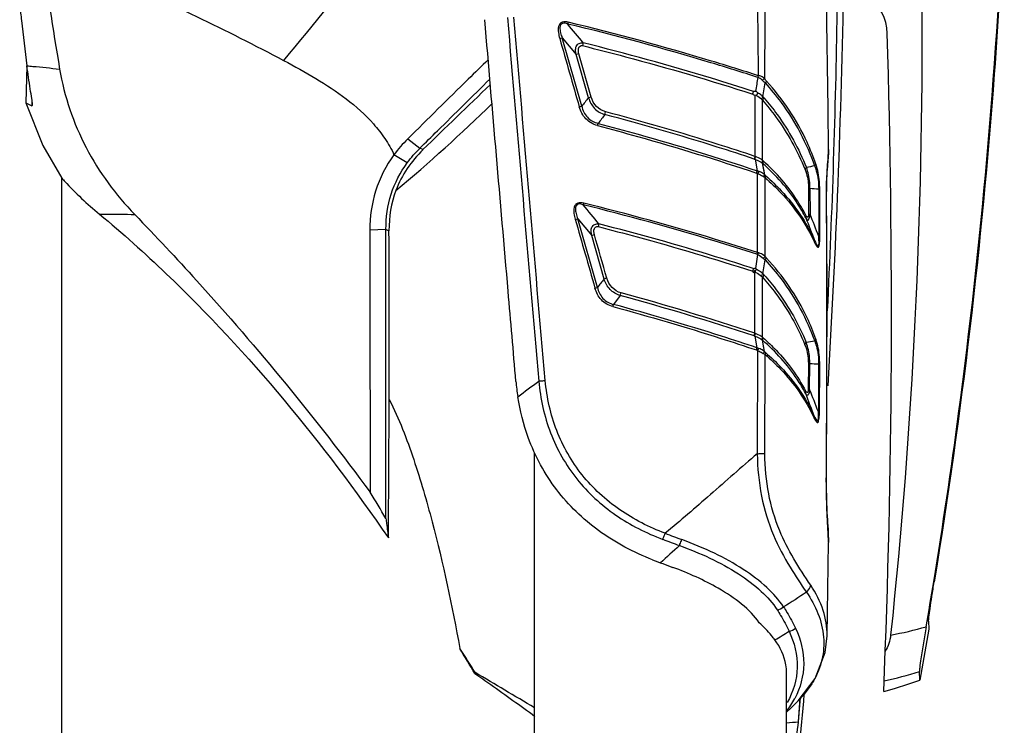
# Model space of a CAD drawing. Header units: millimetres. Extents: x 0 to 4000, y 0 to 3000.
# Tile 169 of 171: x 2981 to 3330, y 1924 to 2174. Entities that reach past the tile are written whole.
import ezdxf

# ---------------------------------------------------------------- set-up
doc = ezdxf.new("R2010")
doc.units = ezdxf.units.MM
doc.header["$LTSCALE"] = 219.99956
doc.layers.get('0').update_dxf_attribs({"linetype": 'CONTINUOUS'})

msp = doc.modelspace()

# ---------------------------------------------------------------- linework, layer by layer
at = {"color": 9, "linetype": 'CONTINUOUS'}
for p, q in [((3179.84, 2143.05), (3172.9, 2167.25)), ((3183.17, 2146.29), (3178.78, 2161.6)), ((3240.39, 2147.32), (3240.58, 2147.26)), ((3240.39, 2147.32), (3240.48, 2147.29)), ((3240.48, 2147.29), (3240.58, 2147.26)), ((3240.78, 2148.23), (3240.69, 2148.26)), ((3240.77, 2148.23), (3240.69, 2148.26)), ((3241.2, 2146.85), (3241.2, 2125.29)), ((3118.18, 2131.46), (3122.46, 2128.15)), ((3123.58, 2127.68), (3122.46, 2128.16)), ((3241.24, 2124.26), (3241.97, 2120.15)), ((3244.66, 2118.8), (3243.88, 2122.85)), ((3242.11, 2091.26), (3242.14, 2119.18)), ((3244.8, 2089.89), (3244.83, 2117.73)), ((3260.67, 2114.01), (3260.17, 2114.01)), ((3260.17, 2114.01), (3260.19, 2104.86)), ((3260.67, 2114.01), (3260.7, 2104.86)), ((3263.76, 2113.82), (3264.12, 2113.82)), ((3263.76, 2113.82), (3263.81, 2096.93)), ((3264.17, 2096.93), (3264.12, 2113.82)), ((3266.52, 2112.86), (3266.57, 2112.87)), ((3185.38, 2078.93), (3178.41, 2103.25)), ((3260.19, 2104.86), (3260.7, 2104.86)), ((3110.49, 2099.45), (3104.79, 2099.21)), ((3110.49, 2099.44), (3110.57, 2099.42)), ((3110.57, 2099.42), (3111.56, 2099)), ((3264.17, 2096.93), (3263.81, 2096.93)), ((3240.38, 2084.64), (3240.46, 2084.62)), ((3240.38, 2084.64), (3240.46, 2084.62)), ((3241.03, 2084.43), (3240.85, 2084.49)), ((3243.84, 2061.26), (3243.88, 2082.53)), ((3241.19, 2061.65), (3241.91, 2057.55)), ((3244.6, 2056.2), (3243.84, 2060.24)), ((3242.06, 2056.59), (3241.99, 2020.08)), ((3244.69, 2020.1), (3244.76, 2055.15)), ((3260.1, 2052.03), (3260.04, 2042.8)), ((3260.61, 2052.03), (3260.1, 2052.03)), ((3260.56, 2042.8), (3260.61, 2052.03)), ((3263.75, 2051.84), (3263.66, 2034.88)), ((3263.75, 2051.84), (3264.12, 2051.83)), ((3264.03, 2034.88), (3264.12, 2051.83)), ((3260.04, 2042.8), (3260.56, 2042.8)), ((3264.03, 2034.88), (3263.66, 2034.88)), ((3266.5, 2010), (3266.45, 2010)), ((3267.21, 1988.85), (3267.2, 1988.69)), ((3256.54, 1932.64), (3256.48, 1932.56)), ((3256.56, 1932.63), (3256.48, 1932.56))]:
    msp.add_line(p, q, dxfattribs=at)
at = {"color": 7, "linetype": 'CONTINUOUS'}
for p, q in [((3172.9, 2167.25), (3177.85, 2161.33)), ((3182.24, 2146.02), (3177.85, 2161.33)), ((2983.29, 2157.36), (2982.95, 2144.26)), ((3244, 2146.43), (3244.76, 2151.3)), ((2985.11, 2145.23), (2985.07, 2143.21)), ((2985.11, 2145.23), (2985.07, 2143.21)), ((2982.95, 2144.26), (2983.87, 2143.79)), ((2983.87, 2143.79), (2985.02, 2143.21)), ((3118.03, 2123.07), (3113.33, 2125.85)), ((2995.68, 1910.68), (2995.68, 2117.56)), ((2995.68, 2117.56), (2995.69, 2117.55)), ((3178.41, 2103.25), (3183.37, 2097.28)), ((3187.78, 2081.89), (3183.37, 2097.28)), ((3242.13, 2090.55), (3241.41, 2085.58)), ((3244, 2083.77), (3244.75, 2088.67)), ((3240.82, 2084.14), (3240.85, 2084.49)), ((3241.16, 2062.68), (3241.19, 2084.38)), ((3193.48, 2076.04), (3191.14, 2072.89)), ((3163.11, 1858.68), (3163.11, 2020.39)), ((3266.76, 1955.6), (3267.2, 1988.69)), ((3302.7, 1960.78), (3302.79, 1957.93)), ((3302.79, 1957.93), (3299.55, 1939.93)), ((3299.55, 1939.93), (3299.46, 1942.97)), ((3252.4, 1858.68), (3252.4, 1942.44)), ((3256.48, 1932.56), (3254.47, 1930.58)), ((3256.55, 1932.63), (3256.48, 1932.56)), ((3256.56, 1925.2), (3257.23, 1933.51)), ((3256.56, 1925.2), (3257.23, 1932.5)), ((3257.23, 1932.5), (3257.32, 1933.51))]:
    msp.add_line(p, q, dxfattribs=at)
for points in [[(3267.28, 2127.71), (3267.13, 2142.13), (3265.94, 2218.64)], [(2982.95, 2144.26), (2988.98, 2129.1), (2995.68, 2117.56)], [(2982.95, 2144.26), (2983.18, 2144.15), (2983.87, 2143.79)], [(3266.57, 2112.87), (3266.59, 2115.77), (3266.75, 2119.62), (3266.93, 2122.43), (3267.08, 2124.32), (3267.18, 2125.64), (3267.25, 2126.59), (3267.28, 2127.3), (3267.28, 2127.72)], [(3266.5, 2010), (3266.68, 2043.74), (3266.71, 2078.9), (3266.57, 2112.87)], [(3240.46, 2084.63), (3240.44, 2084.68), (3240.43, 2084.75), (3240.43, 2084.82)], [(3241.35, 2084.95), (3241.29, 2084.93), (3241.24, 2084.91), (3241.18, 2084.89)], [(3267.21, 1988.85), (3267.14, 1991.71), (3266.91, 1996.04), (3266.67, 2000.93), (3266.51, 2006.12), (3266.5, 2010)], [(3256.55, 1932.63), (3262.54, 1940.48), (3266.08, 1949.66), (3266.76, 1955.6)], [(3286.79, 1935.92), (3290.6, 1936.98), (3295.7, 1938.58), (3299.55, 1939.93)], [(3252.4, 1928.54), (3253.97, 1930.09), (3254.47, 1930.58)]]:
    msp.add_lwpolyline(points, dxfattribs=at)
at = {"color": 9, "linetype": 'CONTINUOUS'}
for points in [[(3240.93, 2124.36), (3241.03, 2124.33), (3241.13, 2124.29), (3241.24, 2124.26)], [(3241.4, 2125.22), (3241.33, 2125.24), (3241.27, 2125.27), (3241.2, 2125.29)], [(3243.75, 2122.96), (3243.8, 2122.92), (3243.85, 2122.88), (3243.88, 2122.85)], [(3244.64, 2118.8), (3244.4, 2120.14), (3243.88, 2122.85)], [(3242.13, 2090.55), (3242.06, 2090.59), (3241.98, 2090.63), (3241.91, 2090.66)], [(3240.88, 2061.75), (3240.98, 2061.71), (3241.09, 2061.68), (3241.19, 2061.65)], [(3244.59, 2056.2), (3244.34, 2057.54), (3244.1, 2058.88), (3243.85, 2060.23)]]:
    msp.add_lwpolyline(points, dxfattribs=at)
at = {"color": 7, "linetype": 'CONTINUOUS'}
msp.add_circle((3241.27, 2147.63), 0.784, dxfattribs=at)
for centre, radius, start, end in [((4558.66, 2420.48), 1585.94, 188.02677, 189.59279), ((-76.83, 2246.19), 3350, 356.54232, 358.98828), ((14.86, 2229.37), 3255.92, 357.20643, 359.07398), ((39.55, 2069.77), 3250, 357.63949, 1.74578), ((6391.41, -1231.89), 4686.72, 133.80101, 134.20689), ((3241.22, 2084.82), 0.784, 25.7526, 180.0834), ((3237.8, 2052.74), 81.58, 184.9682, 188.8476), ((1140.84, 822.61), 2293.24, 30.80775, 31.08106), ((3362.52, 2390.33), 437.2, 248.875, 249.873), ((1297.33, 2302.7), 2033.8, 350.26496, 350.71906), ((2114.05, 1291.65), 1216.81, 32.34119, 32.81499), ((2403.69, 1506.45), 857.31, 30.55756, 31.24042), ((-76.83, 2246.19), 3350, 353.99836, 354.66803)]:
    msp.add_arc(centre, radius, start, end, dxfattribs=at)
at = {"color": 9, "linetype": 'CONTINUOUS'}
for centre, radius, start, end in [((78.52, 2134), 3163.97, 0.35929, 1.1882), ((13240.09, 2110.5), 9995.6, 179.489095, 179.756719), ((3143.74, 2265.45), 102.44, 286.038, 286.4985), ((3212.76, 2043.23), 123.15, 106.0173, 106.4679), ((3217.11, 2028.05), 123.02, 106.018, 106.4695), ((3238.49, 2140.05), 7.5, 65.0165, 65.7979), ((3238.56, 2140.31), 8.23, 59.2929, 64.9816), ((2761.1, 2538.58), 552.67, 309.6858, 314.4514), ((3258.08, 2119.74), 17.76, 161.7858, 164.9237), ((3302.59, 1891.22), 234.18, 99.8999, 100.6277), ((3265.9, 2174.46), 60.67, 265.0545, 267.9764), ((-4134, 2066.7), 7400.67, 359.561023, 0.357418), ((2449.86, 1782.06), 872.73, 21.14871, 21.70809), ((3210.55, 2006.16), 95.09, 106.0288, 106.6113), ((3214.94, 1990.87), 94.98, 106.0298, 106.6134), ((3264.75, 2076.87), 24.89, 161.9566, 162.3243), ((3264.76, 2076.87), 24.9, 161.5899, 161.957), ((3264.4, 2076.99), 24.52, 161.2189, 161.5903), ((3265.13, 2078.08), 24.76, 164.3404, 165.2617), ((3237.96, 2076.29), 8.71, 65.9947, 68.2583), ((3264.5, 2078.26), 24.11, 163.8729, 164.3414), ((2965.68, 1234.59), 871.74, 71.59734, 74.85187), ((2964.74, 1231.17), 876.26, 71.61153, 74.84812), ((3342.22, 1590.44), 476.2, 99.6542, 100.0207), ((3232.44, 2059.79), 9.73, 341.9998, 346.3848), ((3265.9, 2111.71), 59.91, 264.9362, 267.9505), ((2044.96, 3520.88), 1851.89, 306.9125, 307.19926), ((2516, 1746.2), 801.46, 21.1122, 21.71991), ((3358.99, 2380.1), 416.02, 248.9271, 249.7965), ((3354.22, 2373.03), 410.01, 249.1885, 250.0632), ((5189.86, -159.31), 2917.45, 132.61843, 132.79637), ((3016.11, 2334.46), 445.58, 301.4014, 302.1601), ((3267.73, 2076.38), 122.4, 280.1262, 286.1816), ((3257.56, 2075.76), 139.25, 282.1818, 287.5151), ((3228.62, 1947.62), 30.21, 326.6884, 332.0589), ((3228.87, 1959.65), 38.68, 315.6975, 319.4381), ((3226.72, 1948.87), 32.48, 322.291, 326.6916), ((3177.26, 2901.02), 979.04, 274.40197, 274.64586)]:
    msp.add_arc(centre, radius, start, end, dxfattribs=at)
at = {"color": 7, "linetype": 'CONTINUOUS'}
for points, knots in [([(3298.36, 2254.2), (3299.46, 2229.22), (3301.98, 2129.7), (3297.08, 2030), (3289.25, 1955.88)], [0, 0, 0, 0, 0.25125, 1, 1, 1, 1]), ([(3304.5, 1974.7), (3307.74, 1994.52), (3319.54, 2074.11), (3326.64, 2154.39), (3329.31, 2214.7)], [0, 0, 0, 0, 0.249697, 1, 1, 1, 1]), ([(3329.51, 2214.68), (3328.62, 2194.56), (3323.89, 2114.25), (3314.42, 2034.21), (3304.68, 1974.69)], [0, 0, 0, 0, 0.250291, 1, 1, 1, 1]), ([(2980.75, 2178.74), (2980.97, 2176.94), (2981.81, 2169.81), (2982.68, 2162.69), (2983.31, 2157.36)], [0, 0, 0, 0, 0.252459, 1, 1, 1, 1]), ([(3156.53, 2045.68), (3155.61, 2056.32), (3151.91, 2098.99), (3148.23, 2141.65), (3145.5, 2173.67)], [0, 0, 0, 0, 0.249581, 1, 1, 1, 1]), ([(3146.71, 2159.51), (3144.36, 2157.22), (3134.81, 2147.91), (3125.31, 2138.55), (3118.18, 2131.46)], [0, 0, 0, 0, 0.24613, 1, 1, 1, 1]), ([(2985.26, 2143.6), (2985.28, 2144.33), (2984.96, 2146.19), (2984.24, 2150.76), (2983.65, 2154.62), (2983.31, 2157.36)], [0, 0, 0, 0, 0.159117, 0.403667, 1, 1, 1, 1]), ([(2994.9, 2156.19), (2996.53, 2146.54), (3002.97, 2127.7), (3014.72, 2111.72), (3021.5, 2104.72)], [0, 0, 0, 0, 0.500869, 1, 1, 1, 1]), ([(3122.46, 2128.16), (3124.55, 2130.22), (3132.84, 2138.38), (3141.12, 2146.55), (3147.3, 2152.65)], [0, 0, 0, 0, 0.253145, 1, 1, 1, 1]), ([(2985.07, 2143.21), (2985.15, 2143.19), (2985.27, 2143.39), (2985.26, 2143.53), (2985.26, 2143.6)], [0, 0, 0, 0, 0.562324, 1, 1, 1, 1]), ([(3113.33, 2125.85), (3110.48, 2122), (3106.08, 2113.39), (3104.78, 2103.87), (3104.79, 2099.21)], [0, 0, 0, 0, 0.507337, 1, 1, 1, 1]), ([(3110.48, 2099.45), (3110.49, 2103.65), (3111.63, 2112.1), (3115.56, 2119.7), (3118.04, 2123.05)], [0, 0, 0, 0, 0.501804, 1, 1, 1, 1]), ([(2995.69, 2117.55), (2996.04, 2117.17), (3000.18, 2112.65), (3004.68, 2108.46), (3009.01, 2104.87)], [0, 0, 0, 0, 0.083356, 1, 1, 1, 1]), ([(3009.01, 2104.87), (3017.14, 2098.11), (3055.42, 2063.89), (3088.22, 2023.77), (3111.37, 1990.24)], [0, 0, 0, 0, 0.205947, 1, 1, 1, 1]), ([(3021.5, 2104.71), (3028.95, 2097.02), (3058.38, 2065.73), (3085.66, 2032.41), (3104.85, 2006.49)], [0, 0, 0, 0, 0.249152, 1, 1, 1, 1]), ([(3110.49, 1997.11), (3110.49, 2005.62), (3110.49, 2039.73), (3110.49, 2073.84), (3110.49, 2099.44)], [0, 0, 0, 0, 0.249576, 1, 1, 1, 1]), ([(3240.94, 2084.73), (3240.92, 2084.71), (3240.9, 2084.67), (3240.89, 2084.63), (3240.88, 2084.61)], [0, 0, 0, 0, 0.504352, 1, 1, 1, 1]), ([(3240.88, 2084.61), (3240.88, 2084.59), (3240.88, 2084.56), (3240.89, 2084.53), (3240.9, 2084.51)], [0, 0, 0, 0, 0.468454, 1, 1, 1, 1]), ([(3241.18, 2084.89), (3241.14, 2084.86), (3241.05, 2084.82), (3240.97, 2084.76), (3240.94, 2084.73)], [0, 0, 0, 0, 0.50134, 1, 1, 1, 1]), ([(3241.54, 2085.03), (3241.51, 2085.02), (3241.44, 2084.99), (3241.39, 2084.96), (3241.36, 2084.94)], [0, 0, 0, 0, 0.496599, 1, 1, 1, 1]), ([(3111.64, 2039.25), (3115.11, 2032.43), (3120.63, 2018.08), (3129.17, 1988.66), (3133.89, 1966.14), (3136.69, 1951.08)], [0, 0, 0, 0, 0.249921, 0.499935, 1, 1, 1, 1]), ([(3204.95, 1982.51), (3198.24, 1985.1), (3185.64, 1991.74), (3172.65, 2004.27), (3164.98, 2016.05), (3160.03, 2027.07), (3157.96, 2035.33), (3157.2, 2040.19)], [0, 0, 0, 0, 0.281891, 0.544093, 0.676544, 0.81052, 1, 1, 1, 1]), ([(3110.49, 1997.11), (3110.56, 1996.51), (3110.83, 1994.22), (3111.13, 1991.93), (3111.37, 1990.24)], [0, 0, 0, 0, 0.261448, 1, 1, 1, 1]), ([(3242.64, 1960.26), (3242.64, 1960.26), (3241.18, 1962.5), (3236.86, 1966.92), (3226.38, 1973.88), (3217.72, 1977.77), (3212.08, 1979.83)], [0, 0, 0, 0, 0.000502, 0.27923, 0.54647, 1, 1, 1, 1]), ([(3302.7, 1960.78), (3302.69, 1961.26), (3302.89, 1962.74), (3303.26, 1965.67), (3303.9, 1969.84), (3304.4, 1972.99), (3304.68, 1974.69)], [0, 0, 0, 0, 0.101309, 0.318024, 0.632085, 1, 1, 1, 1]), ([(3248.27, 1954.15), (3247.89, 1954.67), (3246.19, 1956.86), (3244.23, 1958.85), (3242.64, 1960.26)], [0, 0, 0, 0, 0.234557, 1, 1, 1, 1]), ([(3301.84, 1958.8), (3301.2, 1955.04), (3300.34, 1950.22), (3299.6, 1944.94), (3299.45, 1943.41), (3299.46, 1942.97)], [0, 0, 0, 0, 0.713822, 0.916981, 1, 1, 1, 1]), ([(3252.4, 1942.44), (3252.4, 1943.43), (3252.03, 1947.61), (3250.15, 1951.57), (3248.27, 1954.15)], [0, 0, 0, 0, 0.23695, 1, 1, 1, 1]), ([(3142.11, 1942.6), (3142.08, 1942.55), (3142.03, 1942.45), (3141.97, 1942.36), (3141.94, 1942.31)], [0, 0, 0, 0, 0.504729, 1, 1, 1, 1]), ([(3141.94, 1942.31), (3143.84, 1941), (3151, 1936.01), (3158.07, 1930.92), (3163.23, 1927.12)], [0, 0, 0, 0, 0.265382, 1, 1, 1, 1]), ([(3254.53, 1898.04), (3254.44, 1898.68), (3254.53, 1901.14), (3254.86, 1906.66), (3255.62, 1915.07), (3256.23, 1921.68), (3256.56, 1925.2)], [0, 0, 0, 0, 0.071012, 0.269116, 0.610556, 1, 1, 1, 1])]:
    msp.add_open_spline(points, degree=3, knots=knots, dxfattribs=at)
at = {"color": 9, "linetype": 'CONTINUOUS'}
for points, knots in [([(3135.59, 2237.52), (3125.69, 2224.5), (3105.68, 2198.07), (3084.98, 2172.16), (3074.25, 2159.23)], [0, 0, 0, 0, 0.493169, 1, 1, 1, 1]), ([(2988.26, 2199.03), (2996.19, 2195.88), (3025.38, 2183.8), (3053.88, 2170.04), (3074.25, 2159.23)], [0, 0, 0, 0, 0.270025, 1, 1, 1, 1]), ([(3175.03, 2172.76), (3174.35, 2172.93), (3173.21, 2173.08), (3171.97, 2172.24), (3171.43, 2170.88), (3171.52, 2169.08), (3171.84, 2167.7), (3172.03, 2167.02)], [0, 0, 0, 0, 0.24862, 0.37339, 0.498839, 0.749033, 1, 1, 1, 1]), ([(3174.86, 2172.15), (3174.28, 2172.36), (3173.27, 2172.69), (3172.18, 2171.85), (3172.05, 2170.88), (3172.12, 2169.95), (3172.38, 2168.72), (3172.68, 2167.83), (3172.9, 2167.25)], [0, 0, 0, 0, 0.248545, 0.372029, 0.497408, 0.623038, 0.74873, 1, 1, 1, 1]), ([(3242.18, 2153.25), (3236.65, 2155.04), (3214.4, 2161.99), (3191.88, 2168.08), (3174.86, 2172.15)], [0, 0, 0, 0, 0.249214, 1, 1, 1, 1]), ([(3242.43, 2153.84), (3236.9, 2155.63), (3214.62, 2162.59), (3192.07, 2168.69), (3175.03, 2172.76)], [0, 0, 0, 0, 0.249206, 1, 1, 1, 1]), ([(3177.85, 2161.33), (3177.74, 2161.81), (3177.6, 2162.78), (3177.73, 2164.3), (3178.86, 2165.43), (3179.9, 2165.54), (3180.38, 2165.45)], [0, 0, 0, 0, 0.251405, 0.501802, 0.750334, 1, 1, 1, 1]), ([(3178.78, 2161.6), (3178.7, 2161.98), (3178.6, 2162.7), (3178.63, 2163.72), (3179.24, 2164.43), (3179.83, 2164.56), (3180.12, 2164.49)], [0, 0, 0, 0, 0.302859, 0.581581, 0.759808, 1, 1, 1, 1]), ([(3180.12, 2164.49), (3185.21, 2163.23), (3205.44, 2158.04), (3225.49, 2152.13), (3240.39, 2147.32)], [0, 0, 0, 0, 0.250614, 1, 1, 1, 1]), ([(3240.69, 2148.26), (3235.73, 2149.86), (3215.78, 2156.12), (3195.61, 2161.68), (3180.38, 2165.45)], [0, 0, 0, 0, 0.249272, 1, 1, 1, 1]), ([(3074.25, 2159.23), (3078.08, 2157.21), (3085.67, 2152.98), (3096.66, 2145.93), (3104.81, 2138.57), (3110.22, 2131.67), (3112.47, 2127.87), (3113.33, 2125.85)], [0, 0, 0, 0, 0.248712, 0.498116, 0.748317, 0.874149, 1, 1, 1, 1]), ([(2983.33, 2157.36), (2984.04, 2157.29), (2987.9, 2156.96), (2991.76, 2156.55), (2994.9, 2156.19)], [0, 0, 0, 0, 0.184449, 1, 1, 1, 1]), ([(3244.58, 2152.95), (3244.45, 2153.06), (3243.81, 2153.52), (3243.03, 2153.77), (3242.43, 2153.84)], [0, 0, 0, 0, 0.227288, 1, 1, 1, 1]), ([(3262.77, 2122.58), (3261.86, 2125.2), (3257.57, 2135.82), (3251.07, 2145.54), (3245.25, 2151.97)], [0, 0, 0, 0, 0.242251, 1, 1, 1, 1]), ([(3244.76, 2151.3), (3246.76, 2149.1), (3254.05, 2140.24), (3259.5, 2129.91), (3262.33, 2121.91)], [0, 0, 0, 0, 0.260106, 1, 1, 1, 1]), ([(3182.24, 2146.03), (3182.66, 2144.66), (3184.07, 2142.05), (3186.66, 2140.46), (3188.05, 2140.12)], [0, 0, 0, 0, 0.500796, 1, 1, 1, 1]), ([(3188.31, 2141.06), (3187.1, 2141.41), (3184.78, 2142.74), (3183.55, 2145.08), (3183.17, 2146.29)], [0, 0, 0, 0, 0.497429, 1, 1, 1, 1]), ([(3243.87, 2145.18), (3245.5, 2143.31), (3251.51, 2135.79), (3256.25, 2127.28), (3258.95, 2120.67)], [0, 0, 0, 0, 0.257954, 1, 1, 1, 1]), ([(3244.44, 2145.95), (3246.06, 2144.07), (3252.05, 2136.54), (3256.75, 2128), (3259.41, 2121.38)], [0, 0, 0, 0, 0.258235, 1, 1, 1, 1]), ([(3185.41, 2136.2), (3183.87, 2136.61), (3180.9, 2138.26), (3179.43, 2141.27), (3178.98, 2142.81)], [0, 0, 0, 0, 0.499039, 1, 1, 1, 1]), ([(3179.84, 2143.05), (3180.19, 2141.62), (3181.45, 2138.79), (3184.24, 2137.3), (3185.66, 2136.98)], [0, 0, 0, 0, 0.501246, 1, 1, 1, 1]), ([(3240.93, 2124.36), (3236.57, 2125.81), (3219.06, 2131.49), (3201.36, 2136.61), (3188, 2140.13)], [0, 0, 0, 0, 0.249321, 1, 1, 1, 1]), ([(3241.2, 2125.3), (3236.85, 2126.75), (3219.34, 2132.42), (3201.66, 2137.53), (3188.31, 2141.06)], [0, 0, 0, 0, 0.249315, 1, 1, 1, 1]), ([(3185.41, 2136.2), (3190.17, 2134.96), (3209.08, 2129.83), (3227.83, 2124.06), (3241.75, 2119.39)], [0, 0, 0, 0, 0.250626, 1, 1, 1, 1]), ([(3185.66, 2136.97), (3190.41, 2135.73), (3209.32, 2130.6), (3228.06, 2124.83), (3241.98, 2120.16)], [0, 0, 0, 0, 0.250633, 1, 1, 1, 1]), ([(3267.28, 2127.71), (3267.28, 2127.66), (3267.28, 2127.58), (3267.28, 2127.49), (3267.28, 2127.44)], [0, 0, 0, 0, 0.477999, 1, 1, 1, 1]), ([(3241.24, 2124.26), (3241.48, 2124.18), (3242.36, 2123.84), (3243.22, 2123.41), (3243.75, 2122.96)], [0, 0, 0, 0, 0.267916, 1, 1, 1, 1]), ([(3243.87, 2123.86), (3243.71, 2124.01), (3242.97, 2124.6), (3242.08, 2124.97), (3241.4, 2125.22)], [0, 0, 0, 0, 0.228299, 1, 1, 1, 1]), ([(3267.28, 2127.44), (3267.23, 2125.58), (3266.66, 2120.74), (3266.5, 2115.87), (3266.52, 2112.86)], [0, 0, 0, 0, 0.382597, 1, 1, 1, 1]), ([(3244.1, 2123.68), (3244.06, 2123.71), (3244, 2123.77), (3243.92, 2123.83), (3243.88, 2123.86)], [0, 0, 0, 0, 0.503952, 1, 1, 1, 1]), ([(3259.24, 2103.52), (3258.33, 2105.27), (3254.17, 2112.4), (3248.62, 2118.7), (3243.89, 2122.83)], [0, 0, 0, 0, 0.238488, 1, 1, 1, 1]), ([(3259.29, 2104.31), (3258.4, 2106.06), (3254.3, 2113.21), (3248.79, 2119.51), (3244.1, 2123.68)], [0, 0, 0, 0, 0.238385, 1, 1, 1, 1]), ([(3258.95, 2120.67), (3259.13, 2120.2), (3259.86, 2118.05), (3260.17, 2115.76), (3260.17, 2114.01)], [0, 0, 0, 0, 0.227117, 1, 1, 1, 1]), ([(3260.67, 2114.01), (3260.67, 2114.71), (3260.56, 2117.21), (3260.04, 2119.7), (3259.41, 2121.38)], [0, 0, 0, 0, 0.280288, 1, 1, 1, 1]), ([(3262.33, 2121.91), (3262.55, 2121.36), (3263.42, 2118.75), (3263.77, 2115.97), (3263.76, 2113.82)], [0, 0, 0, 0, 0.216722, 1, 1, 1, 1]), ([(3264.12, 2113.82), (3264.12, 2114.65), (3263.99, 2117.6), (3263.47, 2120.56), (3262.77, 2122.58)], [0, 0, 0, 0, 0.278628, 1, 1, 1, 1]), ([(3242.14, 2119.18), (3242.27, 2119.37), (3242.43, 2119.6), (3242.57, 2119.84), (3242.59, 2119.89)], [0, 0, 0, 0, 0.801072, 1, 1, 1, 1]), ([(3242.14, 2119.18), (3242.33, 2119.11), (3243.04, 2118.81), (3243.74, 2118.46), (3244.2, 2118.12)], [0, 0, 0, 0, 0.267728, 1, 1, 1, 1]), ([(3244.66, 2118.79), (3244.53, 2118.91), (3243.92, 2119.4), (3243.2, 2119.74), (3242.65, 2119.96)], [0, 0, 0, 0, 0.232097, 1, 1, 1, 1]), ([(3244.82, 2117.73), (3246.76, 2116.07), (3253.72, 2109.41), (3259.34, 2101.32), (3262.27, 2094.9)], [0, 0, 0, 0, 0.265837, 1, 1, 1, 1]), ([(3245, 2118.41), (3246.93, 2116.74), (3253.85, 2110.08), (3259.41, 2101.98), (3262.29, 2095.55)], [0, 0, 0, 0, 0.26588, 1, 1, 1, 1]), ([(3180.55, 2108.75), (3179.87, 2108.91), (3178.73, 2109.08), (3177.48, 2108.25), (3176.94, 2106.89), (3177.03, 2105.08), (3177.35, 2103.7), (3177.54, 2103.02)], [0, 0, 0, 0, 0.248647, 0.373439, 0.498872, 0.749044, 1, 1, 1, 1]), ([(3180.38, 2108.13), (3179.8, 2108.35), (3178.8, 2108.69), (3177.69, 2107.86), (3177.55, 2106.89), (3177.62, 2105.96), (3177.89, 2104.73), (3178.18, 2103.83), (3178.41, 2103.25)], [0, 0, 0, 0, 0.248569, 0.372037, 0.497432, 0.623064, 0.748753, 1, 1, 1, 1]), ([(3241.91, 2090.66), (3236.85, 2092.29), (3216.5, 2098.66), (3195.93, 2104.31), (3180.38, 2108.13)], [0, 0, 0, 0, 0.249238, 1, 1, 1, 1]), ([(3242.11, 2091.26), (3237.05, 2092.9), (3216.69, 2099.27), (3196.11, 2104.92), (3180.55, 2108.74)], [0, 0, 0, 0, 0.249231, 1, 1, 1, 1]), ([(3009, 2104.87), (3009.75, 2104.88), (3013.91, 2104.92), (3018.08, 2104.85), (3021.5, 2104.72)], [0, 0, 0, 0, 0.178559, 1, 1, 1, 1]), ([(3259.24, 2103.52), (3259.34, 2103.34), (3259.51, 2103.09), (3259.75, 2102.79), (3260.11, 2102.72), (3260.35, 2103.17), (3260.62, 2103.83), (3260.65, 2104.46), (3260.7, 2104.86)], [0, 0, 0, 0, 0.188789, 0.268331, 0.336229, 0.467391, 0.64665, 1, 1, 1, 1]), ([(3260.19, 2104.86), (3260.2, 2104.58), (3260.13, 2104.26), (3259.99, 2103.69), (3259.49, 2103.86), (3259.41, 2104.15), (3259.29, 2104.31)], [0, 0, 0, 0, 0.408346, 0.554404, 0.715119, 1, 1, 1, 1]), ([(3183.37, 2097.28), (3183.26, 2097.76), (3183.12, 2098.73), (3183.25, 2100.26), (3184.39, 2101.37), (3185.43, 2101.48), (3185.91, 2101.39)], [0, 0, 0, 0, 0.251424, 0.501825, 0.750336, 1, 1, 1, 1]), ([(3184.3, 2097.55), (3184.22, 2097.93), (3184.12, 2098.65), (3184.15, 2099.67), (3184.76, 2100.37), (3185.35, 2100.5), (3185.65, 2100.43)], [0, 0, 0, 0, 0.303064, 0.581618, 0.758408, 1, 1, 1, 1]), ([(3185.65, 2100.43), (3190.26, 2099.26), (3208.63, 2094.43), (3226.84, 2089.02), (3240.38, 2084.64)], [0, 0, 0, 0, 0.250606, 1, 1, 1, 1]), ([(3240.87, 2085.52), (3236.35, 2086.98), (3218.16, 2092.71), (3199.79, 2097.86), (3185.91, 2101.39)], [0, 0, 0, 0, 0.249295, 1, 1, 1, 1]), ([(3262.27, 2094.9), (3262.47, 2094.47), (3262.78, 2093.9), (3263.18, 2093.22), (3263.78, 2093.05), (3263.99, 2093.89), (3264.16, 2095.05), (3264.17, 2096.18), (3264.17, 2096.93)], [0, 0, 0, 0, 0.227875, 0.316099, 0.375258, 0.476286, 0.638659, 1, 1, 1, 1]), ([(3262.29, 2095.55), (3262.61, 2094.82), (3264.11, 2091.82), (3263.88, 2095.8), (3263.81, 2096.93)], [0, 0, 0, 0, 0.411089, 1, 1, 1, 1]), ([(3244.8, 2089.89), (3244.65, 2090.02), (3243.96, 2090.56), (3243.16, 2090.93), (3242.54, 2091.15)], [0, 0, 0, 0, 0.230011, 1, 1, 1, 1]), ([(3262.8, 2060.55), (3261.9, 2063.12), (3257.62, 2073.57), (3251.09, 2083.09), (3245.24, 2089.33)], [0, 0, 0, 0, 0.241857, 1, 1, 1, 1]), ([(3244.75, 2088.67), (3246.77, 2086.53), (3254.08, 2077.91), (3259.55, 2067.75), (3262.36, 2059.89)], [0, 0, 0, 0, 0.260634, 1, 1, 1, 1]), ([(3193.77, 2076.97), (3192.58, 2077.33), (3190.3, 2078.65), (3189.09, 2080.97), (3188.71, 2082.16)], [0, 0, 0, 0, 0.497467, 1, 1, 1, 1]), ([(3241.03, 2084.43), (3241.06, 2084.42), (3241.11, 2084.4), (3241.16, 2084.39), (3241.19, 2084.38)], [0, 0, 0, 0, 0.49956, 1, 1, 1, 1]), ([(3244, 2083.77), (3243.86, 2083.91), (3243.24, 2084.47), (3242.5, 2084.88), (3241.92, 2085.16)], [0, 0, 0, 0, 0.23424, 1, 1, 1, 1]), ([(3243.87, 2082.53), (3245.5, 2080.71), (3251.48, 2073.43), (3256.21, 2065.12), (3258.89, 2058.66)], [0, 0, 0, 0, 0.258278, 1, 1, 1, 1]), ([(3244.44, 2083.3), (3246.06, 2081.49), (3252.03, 2074.18), (3256.72, 2065.84), (3259.36, 2059.37)], [0, 0, 0, 0, 0.258587, 1, 1, 1, 1]), ([(3190.89, 2072.12), (3189.36, 2072.53), (3186.42, 2074.18), (3184.96, 2077.16), (3184.52, 2078.69)], [0, 0, 0, 0, 0.499036, 1, 1, 1, 1]), ([(3185.38, 2078.93), (3185.72, 2077.51), (3186.97, 2074.7), (3189.73, 2073.22), (3191.14, 2072.89)], [0, 0, 0, 0, 0.501214, 1, 1, 1, 1]), ([(3193.48, 2076.04), (3192.13, 2076.45), (3189.56, 2077.94), (3188.21, 2080.55), (3187.78, 2081.89)], [0, 0, 0, 0, 0.49933, 1, 1, 1, 1]), ([(3190.89, 2072.12), (3203.71, 2068.67), (3220.69, 2063.68), (3237.51, 2058.18), (3241.69, 2056.78)], [0, 0, 0, 0, 0.750679, 1, 1, 1, 1]), ([(3241.91, 2057.55), (3237.73, 2058.96), (3220.93, 2064.46), (3203.96, 2069.44), (3191.14, 2072.89)], [0, 0, 0, 0, 0.249315, 1, 1, 1, 1]), ([(3241.36, 2062.61), (3241.33, 2062.62), (3241.26, 2062.64), (3241.19, 2062.67), (3241.16, 2062.68)], [0, 0, 0, 0, 0.496785, 1, 1, 1, 1]), ([(3241.19, 2061.65), (3241.43, 2061.56), (3242.31, 2061.23), (3243.18, 2060.81), (3243.7, 2060.36)], [0, 0, 0, 0, 0.268975, 1, 1, 1, 1]), ([(3243.84, 2061.26), (3243.68, 2061.41), (3242.93, 2061.99), (3242.04, 2062.36), (3241.36, 2062.61)], [0, 0, 0, 0, 0.228658, 1, 1, 1, 1]), ([(3244.06, 2061.08), (3244.03, 2061.11), (3243.96, 2061.18), (3243.89, 2061.23), (3243.85, 2061.26)], [0, 0, 0, 0, 0.503617, 1, 1, 1, 1]), ([(3243.7, 2060.36), (3243.73, 2060.34), (3243.78, 2060.3), (3243.83, 2060.26), (3243.85, 2060.23)], [0, 0, 0, 0, 0.491412, 1, 1, 1, 1]), ([(3259.05, 2041.49), (3258.15, 2043.19), (3254.03, 2050.14), (3248.52, 2056.24), (3243.85, 2060.23)], [0, 0, 0, 0, 0.238293, 1, 1, 1, 1]), ([(3244.06, 2061.08), (3245.67, 2059.69), (3251.53, 2054.15), (3256.39, 2047.54), (3259.12, 2042.28)], [0, 0, 0, 0, 0.26404, 1, 1, 1, 1]), ([(3258.89, 2058.66), (3259.08, 2058.19), (3259.81, 2056.05), (3260.11, 2053.78), (3260.1, 2052.03)], [0, 0, 0, 0, 0.227404, 1, 1, 1, 1]), ([(3260.61, 2052.03), (3260.61, 2052.73), (3260.52, 2055.22), (3260, 2057.7), (3259.36, 2059.37)], [0, 0, 0, 0, 0.280428, 1, 1, 1, 1]), ([(3262.36, 2059.89), (3262.58, 2059.34), (3263.46, 2056.74), (3263.76, 2053.97), (3263.75, 2051.84)], [0, 0, 0, 0, 0.219456, 1, 1, 1, 1]), ([(3264.12, 2051.83), (3264.13, 2052.66), (3264.02, 2055.6), (3263.5, 2058.55), (3262.8, 2060.55)], [0, 0, 0, 0, 0.27863, 1, 1, 1, 1]), ([(3242.06, 2056.59), (3242.26, 2056.51), (3242.98, 2056.21), (3243.69, 2055.86), (3244.15, 2055.52)], [0, 0, 0, 0, 0.267414, 1, 1, 1, 1]), ([(3244.59, 2056.2), (3244.45, 2056.32), (3243.84, 2056.8), (3243.12, 2057.14), (3242.57, 2057.36)], [0, 0, 0, 0, 0.232474, 1, 1, 1, 1]), ([(3244.76, 2055.15), (3246.68, 2053.53), (3253.57, 2047.08), (3259.14, 2039.18), (3262.05, 2032.9)], [0, 0, 0, 0, 0.26615, 1, 1, 1, 1]), ([(3244.94, 2055.83), (3246.85, 2054.2), (3253.7, 2047.75), (3259.22, 2039.84), (3262.08, 2033.55)], [0, 0, 0, 0, 0.266243, 1, 1, 1, 1]), ([(3164.6, 2045.78), (3164.76, 2045.79), (3165.53, 2045.85), (3166.3, 2045.91), (3166.9, 2045.97)], [0, 0, 0, 0, 0.212982, 1, 1, 1, 1]), ([(3164.6, 2045.78), (3165.2, 2039.54), (3167.88, 2027.12), (3177.35, 2010.54), (3191.38, 1997.65), (3202.69, 1991.96), (3208.54, 1989.76)], [0, 0, 0, 0, 0.250226, 0.500242, 0.750183, 1, 1, 1, 1]), ([(3209.41, 1991.9), (3203.73, 1994.02), (3192.82, 1999.56), (3179.25, 2011.98), (3170.12, 2027.97), (3167.47, 2039.94), (3166.9, 2045.96)], [0, 0, 0, 0, 0.250485, 0.500373, 0.749943, 1, 1, 1, 1]), ([(3260.56, 2042.8), (3260.5, 2042.38), (3260.47, 2041.78), (3260.18, 2041.13), (3260, 2040.8), (3259.68, 2040.69), (3259.35, 2041.01), (3259.17, 2041.28), (3259.05, 2041.49)], [0, 0, 0, 0, 0.375631, 0.521612, 0.63091, 0.701595, 0.782287, 1, 1, 1, 1]), ([(3260.04, 2042.8), (3260.05, 2042.53), (3259.97, 2042.22), (3259.83, 2041.66), (3259.32, 2041.84), (3259.24, 2042.13), (3259.12, 2042.28)], [0, 0, 0, 0, 0.401809, 0.547189, 0.713825, 1, 1, 1, 1]), ([(3262.05, 2032.9), (3262.25, 2032.47), (3262.57, 2031.9), (3262.97, 2031.22), (3263.57, 2031.03), (3263.82, 2031.85), (3263.99, 2033.01), (3264.02, 2034.14), (3264.03, 2034.88)], [0, 0, 0, 0, 0.228265, 0.317408, 0.378474, 0.477955, 0.639251, 1, 1, 1, 1]), ([(3262.08, 2033.55), (3262.4, 2032.82), (3263.89, 2029.82), (3263.73, 2033.76), (3263.66, 2034.88)], [0, 0, 0, 0, 0.415183, 1, 1, 1, 1]), ([(3241.99, 2020.08), (3236.45, 2015.27), (3225.63, 2005.82), (3214.82, 1996.36), (3209.41, 1991.9)], [0, 0, 0, 0, 0.511271, 1, 1, 1, 1]), ([(3241.99, 2020.08), (3242.24, 2020.08), (3243.14, 2020.09), (3244.04, 2020.09), (3244.69, 2020.1)], [0, 0, 0, 0, 0.276621, 1, 1, 1, 1]), ([(3241.99, 2020.08), (3242.07, 2015.05), (3242.98, 2005.18), (3247.15, 1991.58), (3253.13, 1980.45), (3257.41, 1973.95), (3259.43, 1971.08)], [0, 0, 0, 0, 0.285733, 0.558517, 0.801167, 1, 1, 1, 1]), ([(3260.94, 1973.51), (3256.81, 1979.65), (3250.35, 1989.85), (3245.54, 2005.99), (3244.74, 2015.33), (3244.69, 2020.1)], [0, 0, 0, 0, 0.442778, 0.71448, 1, 1, 1, 1]), ([(3266.45, 2010), (3266.42, 2005.97), (3266.62, 1998.91), (3267.22, 1991.88), (3267.21, 1988.85)], [0, 0, 0, 0, 0.571565, 1, 1, 1, 1]), ([(3208.54, 1989.76), (3208.61, 1989.91), (3208.91, 1990.62), (3209.19, 1991.33), (3209.41, 1991.9)], [0, 0, 0, 0, 0.210073, 1, 1, 1, 1]), ([(3214.41, 1987.58), (3214.49, 1987.72), (3214.83, 1988.4), (3215.11, 1989.11), (3215.31, 1989.68)], [0, 0, 0, 0, 0.211198, 1, 1, 1, 1]), ([(3251.3, 1965.84), (3249.7, 1968.39), (3245.24, 1973.28), (3236.86, 1979.54), (3226.69, 1985.17), (3219.2, 1988.21), (3215.31, 1989.68)], [0, 0, 0, 0, 0.206023, 0.447118, 0.715279, 1, 1, 1, 1]), ([(3214.41, 1987.58), (3221.7, 1984.96), (3231.95, 1980.28), (3243.25, 1971.92), (3247.51, 1967.2), (3249.06, 1964.76)], [0, 0, 0, 0, 0.552608, 0.793739, 1, 1, 1, 1]), ([(3259.43, 1971.08), (3259.97, 1971.58), (3260.56, 1972.38), (3260.88, 1973.29), (3260.94, 1973.51)], [0, 0, 0, 0, 0.762674, 1, 1, 1, 1]), ([(3259.43, 1971.08), (3262.67, 1966.41), (3266.15, 1958.25), (3265.31, 1947.04), (3263.24, 1941.95), (3261.87, 1939.57)], [0, 0, 0, 0, 0.512765, 0.752091, 1, 1, 1, 1]), ([(3266.76, 1955.65), (3266.81, 1958.68), (3265.75, 1965.07), (3262.77, 1970.76), (3260.94, 1973.51)], [0, 0, 0, 0, 0.477848, 1, 1, 1, 1]), ([(3249.06, 1964.76), (3249.46, 1964.13), (3250.99, 1961.7), (3252.38, 1959.17), (3253.29, 1957.26)], [0, 0, 0, 0, 0.260447, 1, 1, 1, 1]), ([(3251.3, 1965.84), (3251.71, 1965.21), (3253.25, 1962.76), (3254.65, 1960.22), (3255.57, 1958.29)], [0, 0, 0, 0, 0.26045, 1, 1, 1, 1]), ([(3253.29, 1957.26), (3255.15, 1953.28), (3257.33, 1944.49), (3254.76, 1935.75), (3252.64, 1932.01)], [0, 0, 0, 0, 0.505117, 1, 1, 1, 1]), ([(3255.57, 1958.29), (3257.39, 1954.38), (3259.58, 1945.79), (3257.27, 1937.18), (3255.3, 1933.46)], [0, 0, 0, 0, 0.506355, 1, 1, 1, 1]), ([(3261.87, 1939.57), (3261.61, 1939.14), (3260.53, 1937.36), (3259.28, 1935.69), (3258.26, 1934.5)], [0, 0, 0, 0, 0.243069, 1, 1, 1, 1])]:
    msp.add_open_spline(points, degree=3, knots=knots, dxfattribs=at)
at = {"color": 7, "linetype": 'CONTINUOUS'}
for points in [[(3288.04, 2168.79), (3287.87, 2174.34), (3285.46, 2178.64), (3280.81, 2181.68)], [(3180.38, 2165.45), (3178.56, 2167.7), (3176.68, 2169.9), (3174.86, 2172.15)], [(3242.17, 2153.25), (3241.94, 2151.63), (3241.69, 2150.02), (3241.44, 2148.4)], [(3182.23, 2146.03), (3181.43, 2145.04), (3180.64, 2144.04), (3179.84, 2143.05)], [(3188.05, 2140.12), (3187.21, 2139.1), (3186.45, 2138.03), (3185.66, 2136.98)], [(3118.18, 2131.46), (3116.42, 2129.72), (3114.79, 2127.85), (3113.33, 2125.85)], [(3123.6, 2127.66), (3119.47, 2123.64), (3116.05, 2118.66), (3114.02, 2113.27)], [(3118.04, 2123.05), (3119.38, 2124.86), (3120.88, 2126.56), (3122.48, 2128.14)], [(3114.02, 2113.27), (3112.33, 2108.75), (3111.55, 2103.83), (3111.55, 2099)], [(3185.91, 2101.39), (3184.09, 2103.65), (3182.2, 2105.87), (3180.38, 2108.13)], [(3104.79, 2099.21), (3104.81, 2068.3), (3104.84, 2037.4), (3104.86, 2006.49)], [(3111.64, 2039.25), (3111.63, 2059.17), (3111.61, 2079.08), (3111.56, 2099)], [(3188.71, 2082.16), (3187.24, 2087.29), (3185.77, 2092.42), (3184.3, 2097.55)], [(3240.82, 2084.14), (3240.67, 2084.23), (3240.49, 2084.43), (3240.54, 2084.6)], [(3241.92, 2085.16), (3241.79, 2085.11), (3241.66, 2085.08), (3241.54, 2085.03)], [(3187.78, 2081.9), (3186.97, 2080.92), (3186.18, 2079.91), (3185.38, 2078.93)], [(3111.37, 1990.24), (3111.47, 2006.58), (3111.56, 2022.91), (3111.64, 2039.25)], [(3289.25, 1955.88), (3289.04, 1953.85), (3288.39, 1951.81), (3287.34, 1950.06)], [(3163.11, 1930.14), (3156.11, 1934.3), (3149.11, 1938.45), (3142.11, 1942.6)]]:
    msp.add_open_spline(points, degree=3, dxfattribs=at)
at = {"color": 9, "linetype": 'CONTINUOUS'}
for points in [[(3153.51, 2174.43), (3157.17, 2131.55), (3160.87, 2088.66), (3164.6, 2045.78)], [(3166.9, 2045.96), (3163.16, 2088.85), (3159.47, 2131.73), (3155.81, 2174.62)], [(3175.03, 2172.76), (3174.98, 2172.57), (3174.91, 2172.38), (3174.88, 2172.18)], [(3172.04, 2167.02), (3174.35, 2158.95), (3176.66, 2150.88), (3178.98, 2142.81)], [(3180.38, 2165.45), (3180.3, 2165.14), (3180.2, 2164.83), (3180.14, 2164.51)], [(3242.17, 2153.23), (3242.25, 2153.43), (3242.36, 2153.62), (3242.39, 2153.84)], [(3243.74, 2152.28), (3243.35, 2152.75), (3242.78, 2153.18), (3242.17, 2153.23)], [(3244.58, 2152.95), (3244.34, 2152.68), (3244.05, 2152.47), (3243.74, 2152.28)], [(3244.76, 2151.3), (3244.37, 2151.58), (3244.04, 2151.92), (3243.74, 2152.28)], [(3245.25, 2151.97), (3244.98, 2152.26), (3244.77, 2152.6), (3244.58, 2152.95)], [(3245.25, 2151.97), (3245.12, 2151.72), (3244.95, 2151.5), (3244.76, 2151.3)], [(3241.66, 2146.86), (3242.36, 2146.53), (3243.02, 2146.1), (3243.56, 2145.55)], [(3244, 2146.43), (3243.64, 2146.8), (3243.21, 2147.12), (3242.77, 2147.39)], [(3244, 2146.43), (3243.82, 2146.15), (3243.66, 2145.86), (3243.54, 2145.55)], [(3243.54, 2145.55), (3243.67, 2145.44), (3243.78, 2145.31), (3243.87, 2145.18)], [(3243.87, 2145.18), (3244.02, 2145.45), (3244.19, 2145.73), (3244.45, 2145.89)], [(3243.87, 2123.86), (3243.88, 2130.97), (3243.87, 2138.07), (3243.89, 2145.17)], [(3244.44, 2145.95), (3244.31, 2146.13), (3244.17, 2146.29), (3244, 2146.43)], [(3178.98, 2142.81), (3179.24, 2142.88), (3179.51, 2142.94), (3179.77, 2143.03)], [(3188, 2140.13), (3188.08, 2140.43), (3188.19, 2140.73), (3188.27, 2141.03)], [(3185.41, 2136.2), (3185.49, 2136.44), (3185.61, 2136.67), (3185.63, 2136.92)], [(3241.24, 2124.26), (3241.28, 2124.57), (3241.32, 2124.89), (3241.42, 2125.19)], [(3243.88, 2123.86), (3243.8, 2123.57), (3243.74, 2123.26), (3243.75, 2122.96)], [(3244.1, 2123.68), (3244, 2123.43), (3243.85, 2123.13), (3243.96, 2122.89)], [(3258.95, 2120.67), (3259.05, 2120.94), (3259.21, 2121.18), (3259.41, 2121.38)], [(3262.77, 2122.58), (3262.69, 2122.33), (3262.52, 2122.1), (3262.33, 2121.91)], [(3241.75, 2119.39), (3241.83, 2119.62), (3241.9, 2119.86), (3241.96, 2120.1)], [(3241.75, 2119.39), (3241.89, 2119.34), (3242.02, 2119.27), (3242.13, 2119.19)], [(3242.65, 2119.96), (3242.44, 2120.05), (3242.21, 2120.13), (3241.98, 2120.12)], [(3244.2, 2118.12), (3244.38, 2118.32), (3244.55, 2118.55), (3244.65, 2118.8)], [(3244.83, 2117.73), (3244.6, 2117.84), (3244.39, 2117.97), (3244.21, 2118.15)], [(3245, 2118.41), (3244.87, 2118.53), (3244.75, 2118.66), (3244.64, 2118.8)], [(3244.82, 2117.73), (3244.91, 2117.93), (3245.03, 2118.17), (3244.94, 2118.37)], [(3180.55, 2108.75), (3180.5, 2108.55), (3180.43, 2108.36), (3180.4, 2108.16)], [(3177.55, 2103), (3177.81, 2103.07), (3178.07, 2103.15), (3178.33, 2103.23)], [(3259.24, 2103.52), (3259.19, 2103.78), (3259.22, 2104.06), (3259.29, 2104.31)], [(3259.24, 2103.52), (3260.26, 2100.87), (3261.28, 2098.21), (3262.29, 2095.55)], [(3177.55, 2103.02), (3179.87, 2094.91), (3182.19, 2086.8), (3184.52, 2078.69)], [(3185.91, 2101.39), (3185.83, 2101.07), (3185.73, 2100.77), (3185.66, 2100.45)], [(3262.27, 2094.9), (3262.34, 2095.11), (3262.35, 2095.34), (3262.29, 2095.55)], [(3242.11, 2091.26), (3242.05, 2091.07), (3241.99, 2090.87), (3241.91, 2090.69)], [(3242.54, 2091.15), (3242.4, 2091.2), (3242.26, 2091.24), (3242.11, 2091.26)], [(3242.13, 2090.55), (3242.27, 2090.74), (3242.41, 2090.92), (3242.5, 2091.14)], [(3242.13, 2090.55), (3242.85, 2090.22), (3243.54, 2089.79), (3244.1, 2089.23)], [(3244.8, 2089.89), (3244.6, 2089.64), (3244.36, 2089.41), (3244.1, 2089.23)], [(3244.1, 2089.23), (3244.3, 2089.02), (3244.52, 2088.83), (3244.75, 2088.67)], [(3244.75, 2088.67), (3244.94, 2088.87), (3245.11, 2089.09), (3245.24, 2089.33)], [(3245.24, 2089.33), (3245.07, 2089.5), (3244.93, 2089.69), (3244.8, 2089.89)], [(3241.5, 2084.25), (3242.25, 2083.92), (3242.97, 2083.47), (3243.54, 2082.89)], [(3243.54, 2082.89), (3243.66, 2083.2), (3243.82, 2083.5), (3244, 2083.77)], [(3243.54, 2082.89), (3243.67, 2082.79), (3243.77, 2082.66), (3243.87, 2082.53)], [(3244.44, 2083.3), (3244.23, 2083.09), (3243.99, 2082.85), (3243.95, 2082.56)], [(3244.44, 2083.3), (3244.31, 2083.48), (3244.17, 2083.64), (3244, 2083.77)], [(3184.52, 2078.69), (3184.78, 2078.76), (3185.05, 2078.82), (3185.3, 2078.91)], [(3193.48, 2076.04), (3193.56, 2076.36), (3193.67, 2076.66), (3193.77, 2076.97)], [(3190.89, 2072.12), (3190.96, 2072.36), (3191.09, 2072.59), (3191.1, 2072.84)], [(3240.88, 2061.75), (3240.96, 2062.05), (3241.04, 2062.35), (3241.16, 2062.65)], [(3241.19, 2061.65), (3241.24, 2061.96), (3241.28, 2062.27), (3241.37, 2062.57)], [(3243.85, 2061.26), (3243.76, 2060.99), (3243.65, 2060.67), (3243.77, 2060.42)], [(3244.06, 2061.08), (3243.96, 2060.83), (3243.81, 2060.53), (3243.92, 2060.29)], [(3258.89, 2058.66), (3258.99, 2058.93), (3259.16, 2059.17), (3259.36, 2059.37)], [(3262.8, 2060.55), (3262.72, 2060.3), (3262.55, 2060.08), (3262.36, 2059.89)], [(3241.69, 2056.78), (3241.82, 2056.73), (3241.95, 2056.67), (3242.06, 2056.59)], [(3242.57, 2057.36), (3242.36, 2057.45), (3242.14, 2057.52), (3241.91, 2057.52)], [(3242.07, 2056.58), (3242.24, 2056.84), (3242.41, 2057.1), (3242.57, 2057.36)], [(3244.15, 2055.52), (3244.32, 2055.73), (3244.49, 2055.95), (3244.59, 2056.2)], [(3244.76, 2055.15), (3244.54, 2055.25), (3244.33, 2055.38), (3244.16, 2055.55)], [(3244.94, 2055.83), (3244.81, 2055.94), (3244.69, 2056.07), (3244.6, 2056.22)], [(3244.94, 2055.83), (3244.92, 2055.6), (3244.86, 2055.35), (3244.72, 2055.17)], [(3259.05, 2041.49), (3259.01, 2041.75), (3259.04, 2042.03), (3259.12, 2042.28)], [(3259.05, 2041.49), (3260.06, 2038.85), (3261.07, 2036.2), (3262.08, 2033.55)], [(3262.08, 2033.55), (3262.13, 2033.34), (3262.12, 2033.11), (3262.05, 2032.9)], [(3259.43, 1971.08), (3256.77, 1969.26), (3254.07, 1967.5), (3251.3, 1965.84)], [(3249.06, 1964.76), (3249.88, 1964.91), (3250.67, 1965.3), (3251.3, 1965.84)], [(3253.29, 1957.26), (3254.11, 1957.37), (3254.94, 1957.74), (3255.57, 1958.29)]]:
    msp.add_open_spline(points, degree=3, dxfattribs=at)

doc.saveas('drawing.dxf')
